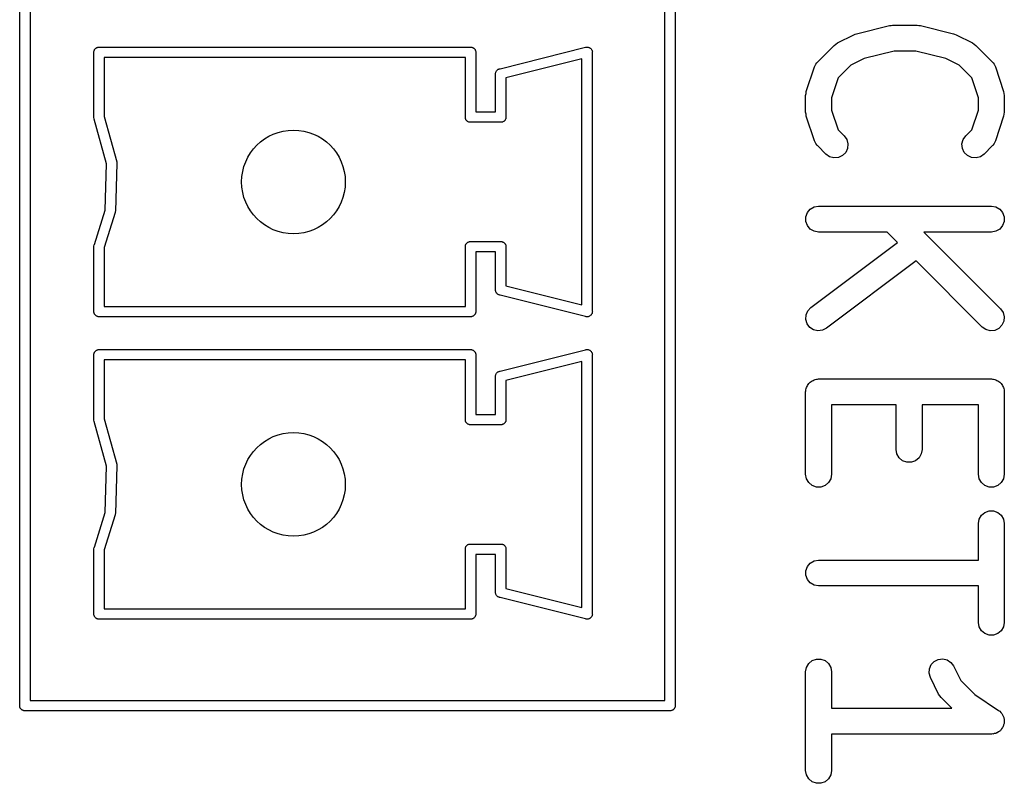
# Model space of a CAD drawing. Extents: x 81 to 161, y -172 to -32.
# Tile 81 of 94: x 88 to 100, y -73 to -64. Entities that reach past the tile are written whole.
import ezdxf

# ---------------------------------------------------------------- set-up
doc = ezdxf.new("R2010")
doc.units = 0
doc.header["$MEASUREMENT"] = 0
doc.layers.add('BLACK', color=7, linetype='CONTINUOUS')

msp = doc.modelspace()

# ---------------------------------------------------------------- linework, layer by layer
at = {"layer": 'BLACK', "linetype": 'CONTINUOUS'}
for p, q in [((88.397, -72.2614), (88.397, -42.6468)), ((88.517, -42.712), (88.517, -72.212)), ((95.867, -72.212), (95.867, -42.712)), ((95.987, -42.6468), (95.987, -72.2772)), ((98.087, -64.497), (98.468, -64.4017)), ((98.468, -64.4017), (98.4863, -64.4004)), ((98.4863, -64.4004), (98.5044, -64.3972)), ((98.5044, -64.3972), (98.7901, -64.3972)), ((98.7901, -64.3972), (98.8082, -64.4004)), ((98.8082, -64.4004), (98.8265, -64.4017)), ((98.8265, -64.4017), (99.2074, -64.497)), ((97.8659, -64.6035), (98.0563, -64.5083)), ((98.0563, -64.5083), (98.0721, -64.5036)), ((98.0721, -64.5036), (98.087, -64.497)), ((99.2074, -64.497), (99.2224, -64.5036)), ((99.2224, -64.5036), (99.2381, -64.5083)), ((99.2381, -64.5083), (99.4286, -64.6035)), ((97.6364, -64.8221), (97.8269, -64.6316)), ((97.8269, -64.6316), (97.8466, -64.6179)), ((97.8466, -64.6179), (97.8659, -64.6035)), ((99.4286, -64.6035), (99.4479, -64.6179)), ((99.4479, -64.6179), (99.4676, -64.6316)), ((99.4676, -64.6316), (99.6581, -64.8221)), ((89.257, -64.7014), (89.2588, -64.6964)), ((89.257, -64.7068), (89.257, -64.7014)), ((89.257, -65.4672), (89.257, -64.7068)), ((89.2588, -64.6964), (89.2597, -64.6912)), ((89.2597, -64.6912), (89.2624, -64.6866)), ((89.2624, -64.6866), (89.2642, -64.6815)), ((89.2642, -64.6815), (89.2677, -64.6774)), ((89.2677, -64.6774), (89.2703, -64.6728)), ((89.2703, -64.6728), (89.2744, -64.6694)), ((89.2744, -64.6694), (89.2778, -64.6653)), ((89.2778, -64.6653), (89.2825, -64.6627)), ((89.2825, -64.6627), (89.2865, -64.6592)), ((89.2865, -64.6592), (89.2915, -64.6574)), ((89.2915, -64.6574), (89.2962, -64.6547)), ((89.2962, -64.6547), (89.3014, -64.6538)), ((89.3014, -64.6538), (89.3064, -64.652)), ((89.3064, -64.652), (89.3117, -64.652)), ((89.3117, -64.652), (89.3118, -64.652)), ((89.3118, -64.652), (93.6222, -64.652)), ((93.6222, -64.652), (93.6223, -64.652)), ((93.6223, -64.652), (93.6276, -64.652)), ((93.6276, -64.652), (93.6326, -64.6538)), ((93.6326, -64.6538), (93.6378, -64.6547)), ((93.6378, -64.6547), (93.6425, -64.6574)), ((93.6425, -64.6574), (93.6475, -64.6592)), ((93.6475, -64.6592), (93.6515, -64.6627)), ((93.6515, -64.6627), (93.6562, -64.6653)), ((93.6562, -64.6653), (93.6596, -64.6694)), ((93.6596, -64.6694), (93.6637, -64.6728)), ((93.6637, -64.6728), (93.6663, -64.6775)), ((93.6663, -64.6775), (93.6698, -64.6815)), ((93.6698, -64.6815), (93.6716, -64.6865)), ((93.6716, -64.6865), (93.6743, -64.6912)), ((93.6743, -64.6912), (93.6752, -64.6964)), ((93.6752, -64.6964), (93.677, -64.7014)), ((93.677, -64.7014), (93.677, -64.7067)), ((93.677, -64.7067), (93.677, -64.7068)), ((93.677, -64.7068), (93.677, -65.402)), ((93.9596, -64.902), (94.9494, -64.6546)), ((94.9494, -64.6546), (94.9564, -64.652)), ((94.9564, -64.652), (94.9649, -64.652)), ((94.9649, -64.652), (94.9733, -64.6514)), ((94.9733, -64.6514), (94.9754, -64.652)), ((94.9754, -64.652), (94.9776, -64.652)), ((94.9776, -64.652), (94.9855, -64.6549)), ((94.9855, -64.6549), (94.9937, -64.6572)), ((94.9937, -64.6572), (94.9954, -64.6585)), ((94.9954, -64.6585), (94.9975, -64.6592)), ((94.9975, -64.6592), (95.004, -64.6647)), ((95.004, -64.6647), (95.0108, -64.6697)), ((95.0108, -64.6697), (95.012, -64.6714)), ((95.012, -64.6714), (95.0137, -64.6728)), ((95.0137, -64.6728), (95.0179, -64.6802)), ((95.0179, -64.6802), (95.0226, -64.6872)), ((95.0226, -64.6872), (95.0232, -64.6893)), ((95.0232, -64.6893), (95.0243, -64.6912)), ((95.0243, -64.6912), (95.0257, -64.6995)), ((95.0257, -64.6995), (95.0278, -64.7077)), ((95.0278, -64.7077), (95.027, -64.7151)), ((95.027, -64.7151), (95.027, -67.7089)), ((98.5228, -64.6972), (98.1758, -64.784)), ((98.7716, -64.6972), (98.5228, -64.6972)), ((99.1187, -64.784), (98.7716, -64.6972)), ((89.377, -64.772), (89.377, -65.454)), ((93.557, -64.772), (89.377, -64.772)), ((93.557, -65.4514), (93.557, -64.772)), ((94.907, -64.7888), (94.027, -65.0088)), ((94.907, -67.6352), (94.907, -64.7888)), ((97.6043, -64.8732), (97.6065, -64.8648)), ((97.6065, -64.8648), (97.6166, -64.8504)), ((97.6166, -64.8504), (97.625, -64.8349)), ((97.625, -64.8349), (97.6315, -64.8292)), ((97.6315, -64.8292), (97.6364, -64.8221)), ((98.0218, -64.861), (97.8736, -65.0092)), ((98.1758, -64.784), (98.0218, -64.861)), ((99.2727, -64.861), (99.1187, -64.784)), ((99.4209, -65.0092), (99.2727, -64.861)), ((99.6581, -64.8221), (99.663, -64.8292)), ((99.663, -64.8292), (99.6695, -64.8349)), ((99.6695, -64.8349), (99.6779, -64.8504)), ((99.6779, -64.8504), (99.6879, -64.8648)), ((99.6879, -64.8648), (99.6902, -64.8732)), ((93.9062, -64.9663), (93.907, -64.9589)), ((93.907, -64.9694), (93.9062, -64.9663)), ((93.907, -64.9568), (93.9075, -64.9537)), ((93.907, -64.9589), (93.907, -64.9568)), ((93.907, -65.402), (93.907, -64.9694)), ((93.9075, -64.9537), (93.9084, -64.9452)), ((93.9084, -64.9452), (93.9094, -64.9433)), ((93.9094, -64.9433), (93.9098, -64.9412)), ((93.9098, -64.9412), (93.914, -64.9338)), ((93.914, -64.9338), (93.9177, -64.9262)), ((93.9177, -64.9262), (93.9192, -64.9247)), ((93.9192, -64.9247), (93.9203, -64.9228)), ((93.9203, -64.9228), (93.9268, -64.9174)), ((93.9268, -64.9174), (93.9329, -64.9115)), ((93.9329, -64.9115), (93.9349, -64.9106)), ((93.9349, -64.9106), (93.9365, -64.9092)), ((93.9365, -64.9092), (93.9445, -64.9063)), ((93.9445, -64.9063), (93.9474, -64.9051)), ((93.9474, -64.9051), (93.9494, -64.9045)), ((93.9494, -64.9045), (93.9564, -64.902)), ((93.9564, -64.902), (93.9596, -64.902)), ((97.5049, -65.1665), (97.6002, -64.8808)), ((97.6002, -64.8808), (97.6043, -64.8732)), ((99.6902, -64.8732), (99.6943, -64.8808)), ((99.6943, -64.8808), (99.7895, -65.1665)), ((94.027, -65.0088), (94.027, -65.4672)), ((97.8736, -65.0092), (97.7972, -65.2382)), ((99.4972, -65.2382), (99.4209, -65.0092)), ((97.4972, -65.2139), (97.5014, -65.1902)), ((97.5014, -65.1902), (97.5049, -65.1665)), ((99.7895, -65.1665), (99.7931, -65.1902)), ((99.7931, -65.1902), (99.7972, -65.2139)), ((97.4972, -65.4044), (97.4972, -65.2139)), ((97.7972, -65.2382), (97.7972, -65.38)), ((99.4972, -65.38), (99.4972, -65.2382)), ((99.7972, -65.2139), (99.7972, -65.4044)), ((93.677, -65.402), (93.907, -65.402)), ((97.5014, -65.428), (97.4972, -65.4044)), ((97.5049, -65.4518), (97.5014, -65.428)), ((97.7972, -65.38), (97.8736, -65.6091)), ((99.4209, -65.6091), (99.4972, -65.38)), ((99.7931, -65.428), (99.7895, -65.4518)), ((99.7972, -65.4044), (99.7931, -65.428)), ((89.2597, -65.4828), (89.257, -65.4672)), ((89.2612, -65.4853), (89.2597, -65.4828)), ((89.4021, -66.0021), (89.2612, -65.4853)), ((89.377, -65.454), (89.5203, -65.9792)), ((93.557, -65.4726), (93.557, -65.4514)), ((93.5588, -65.4776), (93.557, -65.4726)), ((93.5597, -65.4828), (93.5588, -65.4776)), ((93.5624, -65.4874), (93.5597, -65.4828)), ((93.5642, -65.4925), (93.5624, -65.4874)), ((93.5677, -65.4965), (93.5642, -65.4925)), ((93.5703, -65.5012), (93.5677, -65.4965)), ((93.5744, -65.5046), (93.5703, -65.5012)), ((93.5778, -65.5087), (93.5744, -65.5046)), ((93.5825, -65.5113), (93.5778, -65.5087)), ((93.5865, -65.5148), (93.5825, -65.5113)), ((93.5915, -65.5166), (93.5865, -65.5148)), ((93.5962, -65.5193), (93.5915, -65.5166)), ((93.6014, -65.5202), (93.5962, -65.5193)), ((93.6064, -65.522), (93.6014, -65.5202)), ((93.6117, -65.522), (93.6064, -65.522)), ((93.6118, -65.522), (93.6117, -65.522)), ((93.9722, -65.522), (93.6118, -65.522)), ((93.9723, -65.522), (93.9722, -65.522)), ((93.9776, -65.522), (93.9723, -65.522)), ((93.9826, -65.5202), (93.9776, -65.522)), ((93.9878, -65.5193), (93.9826, -65.5202)), ((93.9925, -65.5166), (93.9878, -65.5193)), ((93.9975, -65.5148), (93.9925, -65.5166)), ((94.0015, -65.5113), (93.9975, -65.5148)), ((94.0062, -65.5087), (94.0015, -65.5113)), ((94.0096, -65.5046), (94.0062, -65.5087)), ((94.0137, -65.5012), (94.0096, -65.5046)), ((94.0163, -65.4965), (94.0137, -65.5012)), ((94.0198, -65.4925), (94.0163, -65.4965)), ((94.0216, -65.4875), (94.0198, -65.4925)), ((94.0243, -65.4828), (94.0216, -65.4875)), ((94.0252, -65.4776), (94.0243, -65.4828)), ((94.027, -65.4726), (94.0252, -65.4776)), ((94.027, -65.4672), (94.027, -65.4673)), ((94.027, -65.4673), (94.027, -65.4726)), ((97.6002, -65.7375), (97.5049, -65.4518)), ((99.7895, -65.4518), (99.6943, -65.7375)), ((97.8736, -65.6091), (97.9438, -65.6793)), ((99.3507, -65.6793), (99.4209, -65.6091)), ((97.6043, -65.7451), (97.6002, -65.7375)), ((97.6065, -65.7535), (97.6043, -65.7451)), ((97.6166, -65.7679), (97.6065, -65.7535)), ((97.625, -65.7833), (97.6166, -65.7679)), ((97.9438, -65.6793), (97.9737, -65.7219)), ((97.9737, -65.7219), (97.9871, -65.7723)), ((97.9871, -65.7723), (97.9826, -65.8242)), ((99.3073, -65.7723), (99.3208, -65.7219)), ((99.3119, -65.8242), (99.3073, -65.7723)), ((99.3208, -65.7219), (99.3507, -65.6793)), ((99.6779, -65.7679), (99.6695, -65.7833)), ((99.6879, -65.7535), (99.6779, -65.7679)), ((99.6902, -65.7451), (99.6879, -65.7535)), ((99.6943, -65.7375), (99.6902, -65.7451)), ((97.6315, -65.7891), (97.625, -65.7833)), ((97.6364, -65.7962), (97.6315, -65.7891)), ((97.7316, -65.8914), (97.6364, -65.7962)), ((97.7743, -65.9213), (97.7316, -65.8914)), ((97.9606, -65.8714), (97.9238, -65.9082)), ((97.9826, -65.8242), (97.9606, -65.8714)), ((99.3339, -65.8714), (99.3119, -65.8242)), ((99.3707, -65.9082), (99.3339, -65.8714)), ((99.5628, -65.8914), (99.5202, -65.9213)), ((99.6581, -65.7962), (99.5628, -65.8914)), ((99.663, -65.7891), (99.6581, -65.7962)), ((99.6695, -65.7833), (99.663, -65.7891)), ((89.3849, -66.5373), (89.4021, -66.0021)), ((89.5223, -65.997), (89.5046, -66.5492)), ((89.5203, -65.9792), (89.522, -65.9885)), ((89.522, -65.9885), (89.5219, -65.9927)), ((89.5219, -65.9927), (89.5223, -65.997)), ((97.8246, -65.9348), (97.7743, -65.9213)), ((97.8765, -65.9302), (97.8246, -65.9348)), ((97.9238, -65.9082), (97.8765, -65.9302)), ((99.4179, -65.9302), (99.3707, -65.9082)), ((99.4698, -65.9348), (99.4179, -65.9302)), ((99.5202, -65.9213), (99.4698, -65.9348)), ((89.2617, -66.9377), (89.3849, -66.5373)), ((89.5019, -66.5649), (89.377, -66.9712)), ((89.5024, -66.5616), (89.5019, -66.5649)), ((89.5035, -66.5585), (89.5024, -66.5616)), ((89.5046, -66.5492), (89.5035, -66.5585)), ((97.4995, -66.6164), (97.5173, -66.5675)), ((97.5173, -66.5675), (97.5508, -66.5276)), ((97.5508, -66.5276), (97.5959, -66.5015)), ((97.5959, -66.5015), (97.6472, -66.4925)), ((97.6472, -66.4925), (99.6472, -66.4925)), ((99.6472, -66.4925), (99.6985, -66.5015)), ((99.6985, -66.5015), (99.7437, -66.5276)), ((99.7437, -66.5276), (99.7771, -66.5675)), ((99.7771, -66.5675), (99.795, -66.6164)), ((97.4995, -66.6685), (97.4995, -66.6164)), ((97.5173, -66.7175), (97.4995, -66.6685)), ((99.795, -66.6685), (99.7771, -66.7175)), ((99.795, -66.6164), (99.795, -66.6685)), ((97.5508, -66.7574), (97.5173, -66.7175)), ((97.5959, -66.7834), (97.5508, -66.7574)), ((97.6472, -66.7925), (97.5959, -66.7834)), ((98.4422, -66.7925), (97.6472, -66.7925)), ((98.5617, -66.912), (98.4422, -66.7925)), ((99.6472, -66.7925), (98.8665, -66.7925)), ((98.8665, -66.7925), (99.7533, -67.6793)), ((99.6985, -66.7834), (99.6472, -66.7925)), ((99.7437, -66.7574), (99.6985, -66.7834)), ((99.7771, -66.7175), (99.7437, -66.7574)), ((93.5744, -66.9194), (93.5778, -66.9153)), ((93.5778, -66.9153), (93.5825, -66.9127)), ((93.5825, -66.9127), (93.5865, -66.9092)), ((93.5865, -66.9092), (93.5915, -66.9074)), ((93.5915, -66.9074), (93.5962, -66.9047)), ((93.5962, -66.9047), (93.6014, -66.9038)), ((93.6014, -66.9038), (93.6064, -66.902)), ((93.6064, -66.902), (93.6117, -66.902)), ((93.6117, -66.902), (93.6118, -66.902)), ((93.6118, -66.902), (93.9722, -66.902)), ((93.9722, -66.902), (93.9723, -66.902)), ((93.9723, -66.902), (93.9776, -66.902)), ((93.9776, -66.902), (93.9826, -66.9038)), ((93.9826, -66.9038), (93.9878, -66.9047)), ((93.9878, -66.9047), (93.9925, -66.9074)), ((93.9925, -66.9074), (93.9975, -66.9092)), ((93.9975, -66.9092), (94.0015, -66.9127)), ((94.0015, -66.9127), (94.0062, -66.9153)), ((94.0062, -66.9153), (94.0096, -66.9194)), ((97.5572, -67.6653), (98.5617, -66.912)), ((89.257, -66.9568), (89.2597, -66.9412)), ((89.257, -67.7172), (89.257, -66.9568)), ((89.2597, -66.9412), (89.2617, -66.9377)), ((89.377, -66.9712), (89.377, -67.652)), ((93.557, -66.9514), (93.5588, -66.9464)), ((93.557, -66.9567), (93.557, -66.9514)), ((93.557, -66.9568), (93.557, -66.9567)), ((93.557, -67.652), (93.557, -66.9568)), ((93.5588, -66.9464), (93.5597, -66.9412)), ((93.5597, -66.9412), (93.5624, -66.9365)), ((93.5624, -66.9365), (93.5642, -66.9315)), ((93.5642, -66.9315), (93.5677, -66.9275)), ((93.5677, -66.9275), (93.5703, -66.9228)), ((93.5703, -66.9228), (93.5744, -66.9194)), ((93.907, -67.022), (93.677, -67.022)), ((93.677, -67.022), (93.677, -67.7172)), ((93.907, -67.4546), (93.907, -67.022)), ((94.0096, -66.9194), (94.0137, -66.9228)), ((94.0137, -66.9228), (94.0163, -66.9275)), ((94.0163, -66.9275), (94.0198, -66.9315)), ((94.0198, -66.9315), (94.0216, -66.9365)), ((94.0216, -66.9365), (94.0243, -66.9412)), ((94.0243, -66.9412), (94.0252, -66.9464)), ((94.0252, -66.9464), (94.027, -66.9514)), ((94.027, -66.9514), (94.027, -66.9567)), ((94.027, -66.9567), (94.027, -66.9568)), ((94.027, -66.9568), (94.027, -67.4152)), ((98.776, -67.1262), (97.7372, -67.9053)), ((99.5412, -67.8914), (98.776, -67.1262)), ((93.9062, -67.4577), (93.907, -67.4546)), ((93.907, -67.4651), (93.9062, -67.4577)), ((93.907, -67.4672), (93.907, -67.4651)), ((93.9075, -67.4703), (93.907, -67.4672)), ((93.9084, -67.4788), (93.9075, -67.4703)), ((93.9094, -67.4807), (93.9084, -67.4788)), ((93.9097, -67.4828), (93.9094, -67.4807)), ((93.914, -67.4902), (93.9097, -67.4828)), ((94.027, -67.4152), (94.907, -67.6352)), ((93.9177, -67.4978), (93.914, -67.4902)), ((93.9192, -67.4993), (93.9177, -67.4978)), ((93.9203, -67.5012), (93.9192, -67.4993)), ((93.9268, -67.5066), (93.9203, -67.5012)), ((93.9329, -67.5125), (93.9268, -67.5066)), ((93.9349, -67.5134), (93.9329, -67.5125)), ((93.9365, -67.5148), (93.9349, -67.5134)), ((93.9445, -67.5177), (93.9365, -67.5148)), ((93.9474, -67.5189), (93.9445, -67.5177)), ((93.9494, -67.5195), (93.9474, -67.5189)), ((93.9564, -67.522), (93.9494, -67.5195)), ((93.9596, -67.522), (93.9564, -67.522)), ((94.9494, -67.7695), (93.9596, -67.522)), ((89.377, -67.652), (93.557, -67.652)), ((95.0278, -67.7163), (95.0257, -67.7245)), ((95.027, -67.7089), (95.0278, -67.7163)), ((97.5012, -67.7513), (97.5216, -67.7034)), ((97.5216, -67.7034), (97.5572, -67.6653)), ((99.7533, -67.6793), (99.7832, -67.7219)), ((89.257, -67.7173), (89.257, -67.7172)), ((89.257, -67.7226), (89.257, -67.7173)), ((89.2588, -67.7276), (89.257, -67.7226)), ((89.2597, -67.7328), (89.2588, -67.7276)), ((89.2624, -67.7375), (89.2597, -67.7328)), ((89.2642, -67.7425), (89.2624, -67.7375)), ((89.2677, -67.7465), (89.2642, -67.7425)), ((89.2703, -67.7512), (89.2677, -67.7465)), ((89.2744, -67.7546), (89.2703, -67.7512)), ((89.2778, -67.7587), (89.2744, -67.7546)), ((89.2825, -67.7613), (89.2778, -67.7587)), ((89.2865, -67.7648), (89.2825, -67.7613)), ((89.2915, -67.7666), (89.2865, -67.7648)), ((89.2962, -67.7693), (89.2915, -67.7666)), ((89.3014, -67.7702), (89.2962, -67.7693)), ((89.3064, -67.772), (89.3014, -67.7702)), ((89.3117, -67.772), (89.3064, -67.772)), ((89.3118, -67.772), (89.3117, -67.772)), ((93.6222, -67.772), (89.3118, -67.772)), ((93.6223, -67.772), (93.6222, -67.772)), ((93.6276, -67.772), (93.6223, -67.772)), ((93.6326, -67.7702), (93.6276, -67.772)), ((93.6378, -67.7693), (93.6326, -67.7702)), ((93.6425, -67.7666), (93.6378, -67.7693)), ((93.6475, -67.7648), (93.6425, -67.7666)), ((93.6515, -67.7613), (93.6475, -67.7648)), ((93.6562, -67.7587), (93.6515, -67.7613)), ((93.6596, -67.7546), (93.6562, -67.7587)), ((93.6637, -67.7512), (93.6596, -67.7546)), ((93.6663, -67.7465), (93.6637, -67.7512)), ((93.6698, -67.7425), (93.6663, -67.7465)), ((93.6716, -67.7375), (93.6698, -67.7425)), ((93.6743, -67.7328), (93.6716, -67.7375)), ((93.6752, -67.7276), (93.6743, -67.7328)), ((93.677, -67.7226), (93.6752, -67.7276)), ((93.677, -67.7172), (93.677, -67.7173)), ((93.677, -67.7173), (93.677, -67.7226)), ((94.9564, -67.772), (94.9494, -67.7695)), ((94.9649, -67.772), (94.9564, -67.772)), ((94.9733, -67.7726), (94.9649, -67.772)), ((94.9754, -67.772), (94.9733, -67.7726)), ((94.9776, -67.772), (94.9754, -67.772)), ((94.9855, -67.7691), (94.9776, -67.772)), ((94.9937, -67.7668), (94.9855, -67.7691)), ((94.9954, -67.7655), (94.9937, -67.7668)), ((94.9975, -67.7648), (94.9954, -67.7655)), ((95.004, -67.7593), (94.9975, -67.7648)), ((95.0108, -67.7544), (95.004, -67.7593)), ((95.012, -67.7526), (95.0108, -67.7544)), ((95.0137, -67.7512), (95.012, -67.7526)), ((95.0179, -67.7438), (95.0137, -67.7512)), ((95.0226, -67.7368), (95.0179, -67.7438)), ((95.0232, -67.7347), (95.0226, -67.7368)), ((95.0243, -67.7328), (95.0232, -67.7347)), ((95.0257, -67.7245), (95.0243, -67.7328)), ((97.4983, -67.8033), (97.5012, -67.7513)), ((97.5134, -67.8531), (97.4983, -67.8033)), ((99.7921, -67.8242), (99.7701, -67.8714)), ((99.7832, -67.7219), (99.7967, -67.7723)), ((99.7967, -67.7723), (99.7921, -67.8242)), ((97.5447, -67.8948), (97.5134, -67.8531)), ((97.5883, -67.9233), (97.5447, -67.8948)), ((97.639, -67.9351), (97.5883, -67.9233)), ((97.6908, -67.9289), (97.639, -67.9351)), ((97.7372, -67.9053), (97.6908, -67.9289)), ((99.5838, -67.9213), (99.5412, -67.8914)), ((99.6342, -67.9348), (99.5838, -67.9213)), ((99.6861, -67.9302), (99.6342, -67.9348)), ((99.7333, -67.9082), (99.6861, -67.9302)), ((99.7701, -67.8714), (99.7333, -67.9082)), ((89.2677, -68.1774), (89.2703, -68.1728)), ((89.2703, -68.1728), (89.2744, -68.1694)), ((89.2744, -68.1694), (89.2778, -68.1653)), ((89.2778, -68.1653), (89.2825, -68.1627)), ((89.2825, -68.1627), (89.2865, -68.1592)), ((89.2865, -68.1592), (89.2915, -68.1574)), ((89.2915, -68.1574), (89.2962, -68.1547)), ((89.2962, -68.1547), (89.3014, -68.1538)), ((89.3014, -68.1538), (89.3064, -68.152)), ((89.3064, -68.152), (89.3117, -68.152)), ((89.3117, -68.152), (89.3118, -68.152)), ((89.3118, -68.152), (93.6222, -68.152)), ((93.6222, -68.152), (93.6223, -68.152)), ((93.6223, -68.152), (93.6276, -68.152)), ((93.6276, -68.152), (93.6326, -68.1538)), ((93.6326, -68.1538), (93.6378, -68.1547)), ((93.6378, -68.1547), (93.6425, -68.1574)), ((93.6425, -68.1574), (93.6475, -68.1592)), ((93.6475, -68.1592), (93.6515, -68.1627)), ((93.6515, -68.1627), (93.6562, -68.1653)), ((93.6562, -68.1653), (93.6596, -68.1694)), ((93.6596, -68.1694), (93.6637, -68.1728)), ((93.6637, -68.1728), (93.6663, -68.1775)), ((93.9596, -68.402), (94.9494, -68.1546)), ((94.9494, -68.1546), (94.9564, -68.152)), ((94.9564, -68.152), (94.9649, -68.152)), ((94.9649, -68.152), (94.9733, -68.1514)), ((94.9733, -68.1514), (94.9754, -68.152)), ((94.9754, -68.152), (94.9776, -68.152)), ((94.9776, -68.152), (94.9855, -68.1549)), ((94.9855, -68.1549), (94.9937, -68.1572)), ((94.9937, -68.1572), (94.9954, -68.1585)), ((94.9954, -68.1585), (94.9975, -68.1592)), ((94.9975, -68.1592), (95.004, -68.1647)), ((95.004, -68.1647), (95.0108, -68.1697)), ((95.0108, -68.1697), (95.012, -68.1714)), ((95.012, -68.1714), (95.0137, -68.1728)), ((95.0137, -68.1728), (95.0179, -68.1802)), ((89.257, -68.2014), (89.2588, -68.1964)), ((89.257, -68.2068), (89.257, -68.2014)), ((89.257, -68.9672), (89.257, -68.2068)), ((89.2588, -68.1964), (89.2597, -68.1912)), ((89.2597, -68.1912), (89.2624, -68.1866)), ((89.2624, -68.1866), (89.2642, -68.1815)), ((89.2642, -68.1815), (89.2677, -68.1774)), ((89.377, -68.272), (89.377, -68.954)), ((93.557, -68.272), (89.377, -68.272)), ((93.557, -68.9514), (93.557, -68.272)), ((93.6663, -68.1775), (93.6698, -68.1815)), ((93.6698, -68.1815), (93.6716, -68.1865)), ((93.6716, -68.1865), (93.6743, -68.1912)), ((93.6743, -68.1912), (93.6752, -68.1964)), ((93.6752, -68.1964), (93.677, -68.2014)), ((93.677, -68.2014), (93.677, -68.2067)), ((93.677, -68.2067), (93.677, -68.2068)), ((93.677, -68.2068), (93.677, -68.902)), ((95.0179, -68.1802), (95.0226, -68.1872)), ((95.0226, -68.1872), (95.0232, -68.1893)), ((95.0232, -68.1893), (95.0243, -68.1912)), ((95.0243, -68.1912), (95.0257, -68.1995)), ((95.0257, -68.1995), (95.0278, -68.2077)), ((95.0278, -68.2077), (95.027, -68.2151)), ((95.027, -68.2151), (95.027, -71.2089)), ((94.907, -68.2888), (94.027, -68.5088)), ((94.907, -71.1352), (94.907, -68.2888)), ((93.9062, -68.4663), (93.907, -68.4589)), ((93.907, -68.4694), (93.9062, -68.4663)), ((93.907, -68.4568), (93.9075, -68.4537)), ((93.907, -68.4589), (93.907, -68.4568)), ((93.907, -68.902), (93.907, -68.4694)), ((93.9075, -68.4537), (93.9084, -68.4452)), ((93.9084, -68.4452), (93.9094, -68.4433)), ((93.9094, -68.4433), (93.9098, -68.4412)), ((93.9098, -68.4412), (93.914, -68.4338)), ((93.914, -68.4338), (93.9177, -68.4262)), ((93.9177, -68.4262), (93.9192, -68.4247)), ((93.9192, -68.4247), (93.9203, -68.4228)), ((93.9203, -68.4228), (93.9268, -68.4174)), ((93.9268, -68.4174), (93.9329, -68.4115)), ((93.9329, -68.4115), (93.9349, -68.4106)), ((93.9349, -68.4106), (93.9365, -68.4092)), ((93.9365, -68.4092), (93.9445, -68.4063)), ((93.9445, -68.4063), (93.9474, -68.4051)), ((93.9474, -68.4051), (93.9494, -68.4045)), ((93.9494, -68.4045), (93.9564, -68.402)), ((93.9564, -68.402), (93.9596, -68.402)), ((94.027, -68.5088), (94.027, -68.9672)), ((97.5622, -68.521), (97.5722, -68.5126)), ((97.5722, -68.5126), (97.5846, -68.5081)), ((97.5846, -68.5081), (97.5959, -68.5015)), ((97.5959, -68.5015), (97.6089, -68.4992)), ((97.6089, -68.4992), (97.6212, -68.4948)), ((97.6212, -68.4948), (97.6343, -68.4948)), ((97.6343, -68.4948), (97.6472, -68.4925)), ((97.6472, -68.4925), (99.6472, -68.4925)), ((99.6472, -68.4925), (99.6602, -68.4948)), ((99.6602, -68.4948), (99.6733, -68.4948)), ((99.6733, -68.4948), (99.6856, -68.4992)), ((99.6856, -68.4992), (99.6985, -68.5015)), ((99.6985, -68.5015), (99.7099, -68.5081)), ((99.7099, -68.5081), (99.7222, -68.5126)), ((99.7222, -68.5126), (99.7323, -68.521)), ((97.4995, -68.6164), (97.504, -68.6041)), ((97.4995, -68.6296), (97.4995, -68.6164)), ((97.504, -68.6041), (97.5063, -68.5912)), ((97.5063, -68.5912), (97.5128, -68.5798)), ((97.5128, -68.5798), (97.5173, -68.5675)), ((97.5173, -68.5675), (97.5258, -68.5574)), ((97.5258, -68.5574), (97.5323, -68.5461)), ((97.5323, -68.5461), (97.5424, -68.5376)), ((97.5424, -68.5376), (97.5508, -68.5276)), ((97.5508, -68.5276), (97.5622, -68.521)), ((99.7323, -68.521), (99.7437, -68.5276)), ((99.7437, -68.5276), (99.7521, -68.5376)), ((99.7521, -68.5376), (99.7621, -68.5461)), ((99.7621, -68.5461), (99.7687, -68.5574)), ((99.7687, -68.5574), (99.7771, -68.5675)), ((99.7771, -68.5675), (99.7816, -68.5798)), ((99.7816, -68.5798), (99.7882, -68.5912)), ((99.7882, -68.5912), (99.7905, -68.6041)), ((99.7905, -68.6041), (99.795, -68.6164)), ((99.795, -68.6164), (99.795, -68.6296)), ((97.4972, -68.6425), (97.4995, -68.6296)), ((97.4972, -69.5949), (97.4972, -68.6425)), ((99.795, -68.6296), (99.7972, -68.6425)), ((99.7972, -68.6425), (99.7972, -69.5949)), ((98.5449, -68.7925), (97.7972, -68.7925)), ((97.7972, -68.7925), (97.7972, -69.5949)), ((98.5449, -69.3091), (98.5449, -68.7925)), ((99.4972, -68.7925), (98.8449, -68.7925)), ((98.8449, -68.7925), (98.8449, -69.3091)), ((99.4972, -69.5949), (99.4972, -68.7925)), ((89.2597, -68.9828), (89.257, -68.9672)), ((89.377, -68.954), (89.5203, -69.4792)), ((93.557, -68.9726), (93.557, -68.9514)), ((93.677, -68.902), (93.907, -68.902)), ((94.027, -68.9672), (94.027, -68.9673)), ((94.027, -68.9673), (94.027, -68.9726)), ((89.2612, -68.9853), (89.2597, -68.9828)), ((89.4021, -69.5021), (89.2612, -68.9853)), ((93.5588, -68.9776), (93.557, -68.9726)), ((93.5597, -68.9828), (93.5588, -68.9776)), ((93.5624, -68.9874), (93.5597, -68.9828)), ((93.5642, -68.9925), (93.5624, -68.9874)), ((93.5677, -68.9965), (93.5642, -68.9925)), ((93.5703, -69.0012), (93.5677, -68.9965)), ((93.5744, -69.0046), (93.5703, -69.0012)), ((93.5778, -69.0087), (93.5744, -69.0046)), ((93.5825, -69.0113), (93.5778, -69.0087)), ((93.5865, -69.0148), (93.5825, -69.0113)), ((93.5915, -69.0166), (93.5865, -69.0148)), ((93.5962, -69.0193), (93.5915, -69.0166)), ((93.6014, -69.0202), (93.5962, -69.0193)), ((93.6064, -69.022), (93.6014, -69.0202)), ((93.6117, -69.022), (93.6064, -69.022)), ((93.6118, -69.022), (93.6117, -69.022)), ((93.9722, -69.022), (93.6118, -69.022)), ((93.9723, -69.022), (93.9722, -69.022)), ((93.9776, -69.022), (93.9723, -69.022)), ((93.9826, -69.0202), (93.9776, -69.022)), ((93.9878, -69.0193), (93.9826, -69.0202)), ((93.9925, -69.0166), (93.9878, -69.0193)), ((93.9975, -69.0148), (93.9925, -69.0166)), ((94.0015, -69.0113), (93.9975, -69.0148)), ((94.0062, -69.0087), (94.0015, -69.0113)), ((94.0096, -69.0046), (94.0062, -69.0087)), ((94.0137, -69.0012), (94.0096, -69.0046)), ((94.0163, -68.9965), (94.0137, -69.0012)), ((94.0198, -68.9925), (94.0163, -68.9965)), ((94.0216, -68.9875), (94.0198, -68.9925)), ((94.0243, -68.9828), (94.0216, -68.9875)), ((94.0252, -68.9776), (94.0243, -68.9828)), ((94.027, -68.9726), (94.0252, -68.9776)), ((98.5539, -69.3604), (98.5449, -69.3091)), ((98.8449, -69.3091), (98.8358, -69.3604)), ((98.5799, -69.4056), (98.5539, -69.3604)), ((98.6199, -69.439), (98.5799, -69.4056)), ((98.8098, -69.4056), (98.7699, -69.439)), ((98.8358, -69.3604), (98.8098, -69.4056)), ((89.3849, -70.0373), (89.4021, -69.5021)), ((89.5223, -69.497), (89.5046, -70.0492)), ((89.5203, -69.4792), (89.522, -69.4885)), ((89.522, -69.4885), (89.5219, -69.4927)), ((89.5219, -69.4927), (89.5223, -69.497)), ((98.6688, -69.4569), (98.6199, -69.439)), ((98.7209, -69.4569), (98.6688, -69.4569)), ((98.7699, -69.439), (98.7209, -69.4569)), ((97.5063, -69.6462), (97.4972, -69.5949)), ((97.5323, -69.6913), (97.5063, -69.6462)), ((97.7882, -69.6462), (97.7621, -69.6913)), ((97.7972, -69.5949), (97.7882, -69.6462)), ((99.5063, -69.6462), (99.4972, -69.5949)), ((99.5323, -69.6913), (99.5063, -69.6462)), ((99.7882, -69.6462), (99.7621, -69.6913)), ((99.7972, -69.5949), (99.7882, -69.6462)), ((97.5722, -69.7248), (97.5323, -69.6913)), ((97.6212, -69.7426), (97.5722, -69.7248)), ((97.6733, -69.7426), (97.6212, -69.7426)), ((97.7222, -69.7248), (97.6733, -69.7426)), ((97.7621, -69.6913), (97.7222, -69.7248)), ((99.5722, -69.7248), (99.5323, -69.6913)), ((99.6212, -69.7426), (99.5722, -69.7248)), ((99.6733, -69.7426), (99.6212, -69.7426)), ((99.7222, -69.7248), (99.6733, -69.7426)), ((99.7621, -69.6913), (99.7222, -69.7248)), ((89.2617, -70.4377), (89.3849, -70.0373)), ((89.5019, -70.0649), (89.377, -70.4712)), ((89.5024, -70.0616), (89.5019, -70.0649)), ((89.5035, -70.0585), (89.5024, -70.0616)), ((89.5046, -70.0492), (89.5035, -70.0585)), ((99.5063, -70.115), (99.5323, -70.0699)), ((99.5323, -70.0699), (99.5722, -70.0364)), ((99.5722, -70.0364), (99.6212, -70.0186)), ((99.6212, -70.0186), (99.6733, -70.0186)), ((99.6733, -70.0186), (99.7222, -70.0364)), ((99.7222, -70.0364), (99.7621, -70.0699)), ((99.7621, -70.0699), (99.7882, -70.115)), ((99.4972, -70.1663), (99.5063, -70.115)), ((99.4972, -70.5877), (99.4972, -70.1663)), ((99.7882, -70.115), (99.7972, -70.1663)), ((99.7972, -70.1663), (99.7972, -71.3091)), ((89.257, -70.4568), (89.2597, -70.4412)), ((89.2597, -70.4412), (89.2617, -70.4377)), ((93.557, -70.4514), (93.5588, -70.4464)), ((93.557, -70.4567), (93.557, -70.4514)), ((93.5588, -70.4464), (93.5597, -70.4412)), ((93.5597, -70.4412), (93.5624, -70.4365)), ((93.5624, -70.4365), (93.5642, -70.4315)), ((93.5642, -70.4315), (93.5677, -70.4275)), ((93.5677, -70.4275), (93.5703, -70.4228)), ((93.5703, -70.4228), (93.5744, -70.4194)), ((93.5744, -70.4194), (93.5778, -70.4153)), ((93.5778, -70.4153), (93.5825, -70.4127)), ((93.5825, -70.4127), (93.5865, -70.4092)), ((93.5865, -70.4092), (93.5915, -70.4074)), ((93.5915, -70.4074), (93.5962, -70.4047)), ((93.5962, -70.4047), (93.6014, -70.4038)), ((93.6014, -70.4038), (93.6064, -70.402)), ((93.6064, -70.402), (93.6117, -70.402)), ((93.6117, -70.402), (93.6118, -70.402)), ((93.6118, -70.402), (93.9722, -70.402)), ((93.9722, -70.402), (93.9723, -70.402)), ((93.9723, -70.402), (93.9776, -70.402)), ((93.9776, -70.402), (93.9826, -70.4038)), ((93.9826, -70.4038), (93.9878, -70.4047)), ((93.9878, -70.4047), (93.9925, -70.4074)), ((93.9925, -70.4074), (93.9975, -70.4092)), ((93.9975, -70.4092), (94.0015, -70.4127)), ((94.0015, -70.4127), (94.0062, -70.4153)), ((94.0062, -70.4153), (94.0096, -70.4194)), ((94.0096, -70.4194), (94.0137, -70.4228)), ((94.0137, -70.4228), (94.0163, -70.4275)), ((94.0163, -70.4275), (94.0198, -70.4315)), ((94.0198, -70.4315), (94.0216, -70.4365)), ((94.0216, -70.4365), (94.0243, -70.4412)), ((94.0243, -70.4412), (94.0252, -70.4464)), ((94.0252, -70.4464), (94.027, -70.4514)), ((94.027, -70.4514), (94.027, -70.4567)), ((89.257, -71.2172), (89.257, -70.4568)), ((89.377, -70.4712), (89.377, -71.152)), ((93.557, -70.4568), (93.557, -70.4567)), ((93.557, -71.152), (93.557, -70.4568)), ((93.907, -70.522), (93.677, -70.522)), ((93.677, -70.522), (93.677, -71.2172)), ((93.907, -70.9546), (93.907, -70.522)), ((94.027, -70.4567), (94.027, -70.4568)), ((94.027, -70.4568), (94.027, -70.9152)), ((97.4995, -70.7117), (97.5173, -70.6627)), ((97.5173, -70.6627), (97.5508, -70.6228)), ((97.5508, -70.6228), (97.5959, -70.5968)), ((97.5959, -70.5968), (97.6472, -70.5877)), ((97.6472, -70.5877), (99.4972, -70.5877)), ((97.4995, -70.7638), (97.4995, -70.7117)), ((97.5173, -70.8127), (97.4995, -70.7638)), ((97.5508, -70.8526), (97.5173, -70.8127)), ((97.5959, -70.8787), (97.5508, -70.8526)), ((97.6472, -70.8877), (97.5959, -70.8787)), ((99.4972, -70.8877), (97.6472, -70.8877)), ((99.4972, -71.3091), (99.4972, -70.8877)), ((93.9062, -70.9577), (93.907, -70.9546)), ((93.907, -70.9651), (93.9062, -70.9577)), ((93.907, -70.9672), (93.907, -70.9651)), ((93.9075, -70.9703), (93.907, -70.9672)), ((93.9084, -70.9788), (93.9075, -70.9703)), ((93.9094, -70.9807), (93.9084, -70.9788)), ((93.9097, -70.9828), (93.9094, -70.9807)), ((93.914, -70.9902), (93.9097, -70.9828)), ((93.9177, -70.9978), (93.914, -70.9902)), ((93.9192, -70.9993), (93.9177, -70.9978)), ((93.9203, -71.0012), (93.9192, -70.9993)), ((93.9268, -71.0066), (93.9203, -71.0012)), ((93.9329, -71.0125), (93.9268, -71.0066)), ((93.9349, -71.0134), (93.9329, -71.0125)), ((93.9365, -71.0148), (93.9349, -71.0134)), ((93.9445, -71.0177), (93.9365, -71.0148)), ((93.9474, -71.0189), (93.9445, -71.0177)), ((93.9494, -71.0195), (93.9474, -71.0189)), ((93.9564, -71.022), (93.9494, -71.0195)), ((93.9596, -71.022), (93.9564, -71.022)), ((94.9494, -71.2695), (93.9596, -71.022)), ((94.027, -70.9152), (94.907, -71.1352)), ((89.257, -71.2173), (89.257, -71.2172)), ((89.257, -71.2226), (89.257, -71.2173)), ((89.2588, -71.2276), (89.257, -71.2226)), ((89.2597, -71.2328), (89.2588, -71.2276)), ((89.2624, -71.2375), (89.2597, -71.2328)), ((89.2642, -71.2425), (89.2624, -71.2375)), ((89.2677, -71.2465), (89.2642, -71.2425)), ((89.2703, -71.2512), (89.2677, -71.2465)), ((89.2744, -71.2546), (89.2703, -71.2512)), ((89.377, -71.152), (93.557, -71.152)), ((93.6637, -71.2512), (93.6596, -71.2546)), ((93.6663, -71.2465), (93.6637, -71.2512)), ((93.6698, -71.2425), (93.6663, -71.2465)), ((93.6716, -71.2375), (93.6698, -71.2425)), ((93.6743, -71.2328), (93.6716, -71.2375)), ((93.6752, -71.2276), (93.6743, -71.2328)), ((93.677, -71.2226), (93.6752, -71.2276)), ((93.677, -71.2172), (93.677, -71.2173)), ((93.677, -71.2173), (93.677, -71.2226)), ((95.0137, -71.2512), (95.012, -71.2526)), ((95.0179, -71.2438), (95.0137, -71.2512)), ((95.0226, -71.2368), (95.0179, -71.2438)), ((95.0232, -71.2347), (95.0226, -71.2368)), ((95.0243, -71.2328), (95.0232, -71.2347)), ((95.0257, -71.2245), (95.0243, -71.2328)), ((95.0278, -71.2163), (95.0257, -71.2245)), ((95.027, -71.2089), (95.0278, -71.2163)), ((89.2778, -71.2587), (89.2744, -71.2546)), ((89.2825, -71.2613), (89.2778, -71.2587)), ((89.2865, -71.2648), (89.2825, -71.2613)), ((89.2915, -71.2666), (89.2865, -71.2648)), ((89.2962, -71.2693), (89.2915, -71.2666)), ((89.3014, -71.2702), (89.2962, -71.2693)), ((89.3064, -71.272), (89.3014, -71.2702)), ((89.3117, -71.272), (89.3064, -71.272)), ((89.3118, -71.272), (89.3117, -71.272)), ((93.6222, -71.272), (89.3118, -71.272)), ((93.6223, -71.272), (93.6222, -71.272)), ((93.6276, -71.272), (93.6223, -71.272)), ((93.6326, -71.2702), (93.6276, -71.272)), ((93.6378, -71.2693), (93.6326, -71.2702)), ((93.6425, -71.2666), (93.6378, -71.2693)), ((93.6475, -71.2648), (93.6425, -71.2666)), ((93.6515, -71.2613), (93.6475, -71.2648)), ((93.6562, -71.2587), (93.6515, -71.2613)), ((93.6596, -71.2546), (93.6562, -71.2587)), ((94.9564, -71.272), (94.9494, -71.2695)), ((94.9649, -71.272), (94.9564, -71.272)), ((94.9733, -71.2726), (94.9649, -71.272)), ((94.9754, -71.272), (94.9733, -71.2726)), ((94.9776, -71.272), (94.9754, -71.272)), ((94.9855, -71.2691), (94.9776, -71.272)), ((94.9937, -71.2668), (94.9855, -71.2691)), ((94.9954, -71.2655), (94.9937, -71.2668)), ((94.9975, -71.2648), (94.9954, -71.2655)), ((95.004, -71.2593), (94.9975, -71.2648)), ((95.0108, -71.2544), (95.004, -71.2593)), ((95.012, -71.2526), (95.0108, -71.2544)), ((99.5063, -71.3604), (99.4972, -71.3091)), ((99.5323, -71.4056), (99.5063, -71.3604)), ((99.7882, -71.3604), (99.7621, -71.4056)), ((99.7972, -71.3091), (99.7882, -71.3604)), ((99.5722, -71.439), (99.5323, -71.4056)), ((99.6212, -71.4569), (99.5722, -71.439)), ((99.6733, -71.4569), (99.6212, -71.4569)), ((99.7222, -71.439), (99.6733, -71.4569)), ((99.7621, -71.4056), (99.7222, -71.439)), ((97.5063, -71.8293), (97.5323, -71.7842)), ((97.5323, -71.7842), (97.5722, -71.7507)), ((97.5722, -71.7507), (97.6212, -71.7328)), ((97.6212, -71.7328), (97.6733, -71.7328)), ((97.6733, -71.7328), (97.7222, -71.7507)), ((97.7222, -71.7507), (97.7621, -71.7842)), ((97.7621, -71.7842), (97.7882, -71.8293)), ((98.9299, -71.8457), (98.9506, -71.7979)), ((98.9506, -71.7979), (98.9864, -71.7601)), ((98.9864, -71.7601), (99.033, -71.7368)), ((99.033, -71.7368), (99.0848, -71.7308)), ((99.0848, -71.7308), (99.1355, -71.7429)), ((99.1355, -71.7429), (99.1789, -71.7716)), ((99.1789, -71.7716), (99.21, -71.8135)), ((99.21, -71.8135), (99.2943, -71.9822)), ((97.4972, -71.8806), (97.5063, -71.8293)), ((97.4972, -73.0234), (97.4972, -71.8806)), ((97.7882, -71.8293), (97.7972, -71.8806)), ((97.7972, -71.8806), (97.7972, -72.302)), ((98.9268, -71.8977), (98.9299, -71.8457)), ((98.9416, -71.9477), (98.9268, -71.8977)), ((99.0369, -72.1381), (98.9416, -71.9477)), ((99.2943, -71.9822), (99.4571, -72.145)), ((99.0512, -72.1574), (99.0369, -72.1381)), ((99.065, -72.1771), (99.0512, -72.1574)), ((99.4571, -72.145), (99.7304, -72.3272)), ((88.397, -72.2826), (88.397, -72.2614)), ((88.517, -72.212), (95.867, -72.212)), ((95.987, -72.2772), (95.987, -72.2773)), ((99.1899, -72.302), (99.065, -72.1771)), ((88.3988, -72.2876), (88.397, -72.2826)), ((88.3997, -72.2928), (88.3988, -72.2876)), ((88.4024, -72.2974), (88.3997, -72.2928)), ((88.4042, -72.3025), (88.4024, -72.2974)), ((88.4077, -72.3065), (88.4042, -72.3025)), ((88.4103, -72.3112), (88.4077, -72.3065)), ((88.4144, -72.3146), (88.4103, -72.3112)), ((88.4178, -72.3187), (88.4144, -72.3146)), ((88.4225, -72.3213), (88.4178, -72.3187)), ((88.4265, -72.3248), (88.4225, -72.3213)), ((88.4315, -72.3266), (88.4265, -72.3248)), ((88.4362, -72.3293), (88.4315, -72.3266)), ((88.4414, -72.3302), (88.4362, -72.3293)), ((88.4464, -72.332), (88.4414, -72.3302)), ((88.4517, -72.332), (88.4464, -72.332)), ((88.4518, -72.332), (88.4517, -72.332)), ((95.9322, -72.332), (88.4518, -72.332)), ((95.9323, -72.332), (95.9322, -72.332)), ((95.9376, -72.332), (95.9323, -72.332)), ((95.9426, -72.3302), (95.9376, -72.332)), ((95.9478, -72.3293), (95.9426, -72.3302)), ((95.9525, -72.3266), (95.9478, -72.3293)), ((95.9575, -72.3248), (95.9525, -72.3266)), ((95.9615, -72.3213), (95.9575, -72.3248)), ((95.9662, -72.3187), (95.9615, -72.3213)), ((95.9696, -72.3146), (95.9662, -72.3187)), ((95.9737, -72.3112), (95.9696, -72.3146)), ((95.9763, -72.3065), (95.9737, -72.3112)), ((95.9798, -72.3025), (95.9763, -72.3065)), ((95.9816, -72.2975), (95.9798, -72.3025)), ((95.9843, -72.2928), (95.9816, -72.2975)), ((95.9852, -72.2876), (95.9843, -72.2928)), ((95.987, -72.2826), (95.9852, -72.2876)), ((95.987, -72.2773), (95.987, -72.2826)), ((97.7972, -72.302), (99.1899, -72.302)), ((99.7304, -72.3272), (99.7365, -72.3329)), ((99.7365, -72.3329), (99.7437, -72.3371)), ((99.7437, -72.3371), (99.7552, -72.3508)), ((99.7552, -72.3508), (99.7681, -72.3632)), ((99.7681, -72.3632), (99.7718, -72.3706)), ((99.7718, -72.3706), (99.7771, -72.377)), ((99.7771, -72.377), (99.7833, -72.3938)), ((99.7833, -72.3938), (99.7912, -72.4099)), ((99.7888, -72.4949), (99.7846, -72.5123)), ((99.795, -72.478), (99.7888, -72.4949)), ((99.7912, -72.4099), (99.7921, -72.4181)), ((99.7921, -72.4181), (99.795, -72.426)), ((99.795, -72.426), (99.795, -72.4439)), ((99.795, -72.4439), (99.7969, -72.4617)), ((99.7969, -72.4617), (99.795, -72.4697)), ((99.795, -72.4697), (99.795, -72.478)), ((99.6472, -72.602), (97.7972, -72.602)), ((97.7972, -72.602), (97.7972, -73.0234)), ((99.6554, -72.6006), (99.6472, -72.602)), ((99.6637, -72.6011), (99.6554, -72.6006)), ((99.6809, -72.5961), (99.6637, -72.6011)), ((99.6985, -72.593), (99.6809, -72.5961)), ((99.7057, -72.5888), (99.6985, -72.593)), ((99.7137, -72.5865), (99.7057, -72.5888)), ((99.7281, -72.5759), (99.7137, -72.5865)), ((99.7437, -72.5669), (99.7281, -72.5759)), ((99.749, -72.5605), (99.7437, -72.5669)), ((99.7557, -72.5556), (99.749, -72.5605)), ((99.7656, -72.5407), (99.7557, -72.5556)), ((99.7771, -72.527), (99.7656, -72.5407)), ((99.78, -72.5192), (99.7771, -72.527)), ((99.7846, -72.5123), (99.78, -72.5192)), ((97.5063, -73.0747), (97.4972, -73.0234)), ((97.5323, -73.1198), (97.5063, -73.0747)), ((97.7882, -73.0747), (97.7621, -73.1198)), ((97.7972, -73.0234), (97.7882, -73.0747)), ((97.5722, -73.1533), (97.5323, -73.1198)), ((97.6212, -73.1711), (97.5722, -73.1533)), ((97.6733, -73.1711), (97.6212, -73.1711)), ((97.7222, -73.1533), (97.6733, -73.1711)), ((97.7621, -73.1198), (97.7222, -73.1533))]:
    msp.add_line(p, q, dxfattribs=at)
at = {"layer": 'BLACK'}
for centre in [(91.567, -66.212), (91.567, -66.212), (91.567, -69.712), (91.567, -69.712)]:
    msp.add_circle(centre, 0.6, dxfattribs=at)

doc.saveas('drawing.dxf')
